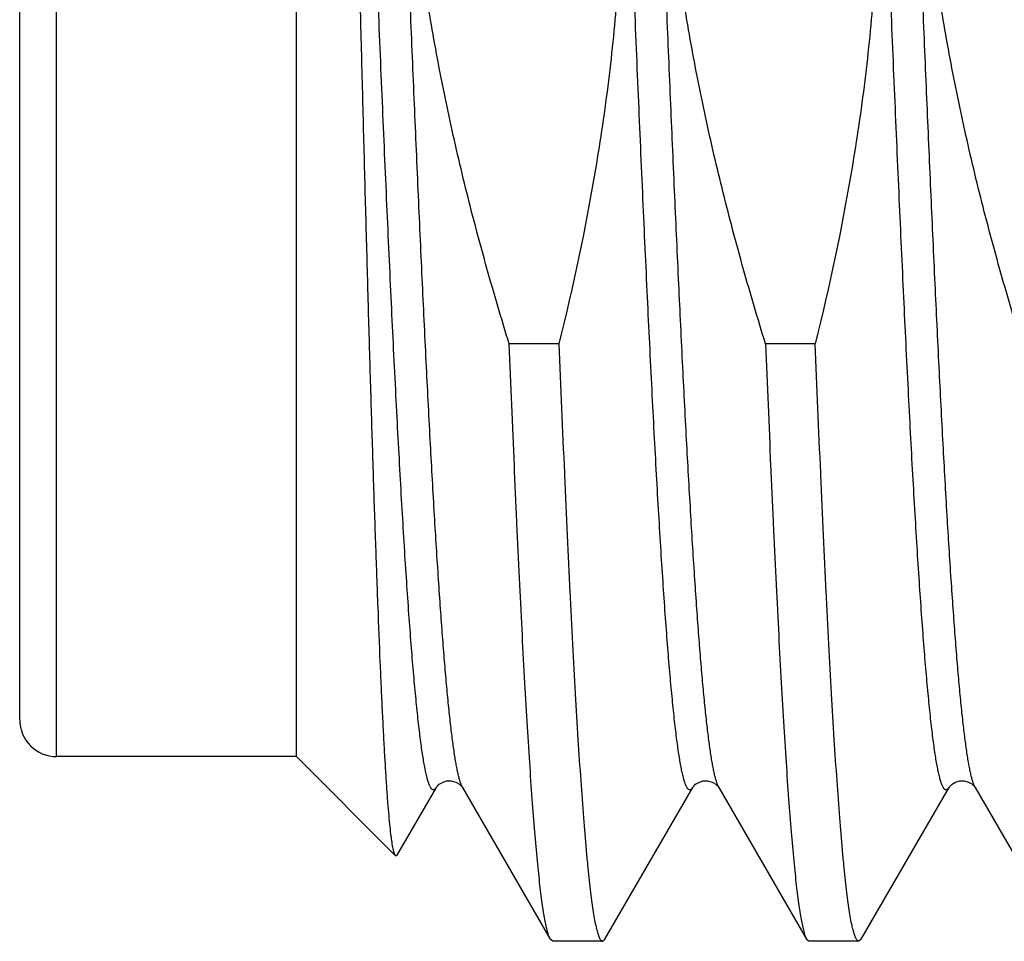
# Model space of a CAD drawing. Header units: inches. Extents: x 0 to 22, y 0 to 17.
# Tile 72 of 114: x 17.3811 to 17.4878, y 9.0188 to 9.1186. Entities that reach past the tile are written whole.
import ezdxf

# ---------------------------------------------------------------- set-up
doc = ezdxf.new("R2010")
doc.units = ezdxf.units.IN
doc.header["$LTSCALE"] = 1.21
doc.header["$MEASUREMENT"] = 0
doc.layers.get('0').update_dxf_attribs({"linetype": 'CONTINUOUS'})

msp = doc.modelspace()

# ---------------------------------------------------------------- linework, layer by layer
at = {"color": 7, "linetype": 'CONTINUOUS'}
for p, q in [((17.3810689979, 9.0427681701), (17.3810689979, 9.1652330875)), ((17.4110689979, 9.0387681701), (17.4110689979, 9.1622597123)), ((17.4395046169, 9.0834792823), (17.4341148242, 9.0834792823)), ((17.4672816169, 9.0834792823), (17.4618918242, 9.0834792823)), ((17.4110689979, 9.0387681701), (17.3850689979, 9.0387681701)), ((17.4217989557, 9.0280382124), (17.4110689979, 9.0387681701)), ((17.4219838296, 9.0281054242), (17.4262195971, 9.0354249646)), ((17.4290526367, 9.0354395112), (17.4290615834, 9.0354246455)), ((17.4290613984, 9.035424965), (17.4385636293, 9.0190020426)), ((17.4444943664, 9.0190020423), (17.4539965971, 9.0354249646)), ((17.4568296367, 9.0354395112), (17.4568385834, 9.0354246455)), ((17.4568383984, 9.035424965), (17.4663406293, 9.0190020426)), ((17.4722713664, 9.0190020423), (17.4817735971, 9.0354249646)), ((17.4846044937, 9.0354429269), (17.4846152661, 9.0354251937)), ((17.4846153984, 9.035424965), (17.4941176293, 9.0190020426)), ((17.4217989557, 9.0280382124), (17.4219838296, 9.0281054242)), ((17.4388341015, 9.0187681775), (17.4385636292, 9.0190020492)), ((17.4442238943, 9.0187681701), (17.4388341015, 9.0187681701)), ((17.4442238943, 9.0187681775), (17.4444943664, 9.019002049)), ((17.4663406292, 9.0190020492), (17.4666111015, 9.0187681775)), ((17.4720008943, 9.0187681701), (17.4666111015, 9.0187681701)), ((17.4722713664, 9.019002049), (17.4720008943, 9.0187681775))]:
    msp.add_line(p, q, dxfattribs=at)
at = {"color": 9, "linetype": 'CONTINUOUS'}
msp.add_line((17.3850689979, 9.0387681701), (17.3850689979, 9.1629279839), dxfattribs=at)
at = {"color": 7, "linetype": 'CONTINUOUS'}
for points in [[(17.4262196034, 9.0354249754), (17.4262408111, 9.0354587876), (17.4263350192, 9.0355795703), (17.4265388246, 9.0357702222), (17.4268787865, 9.0359801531), (17.4273360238, 9.0361282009), (17.4278359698, 9.0361445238), (17.4283424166, 9.0360072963), (17.4287336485, 9.03577687), (17.4289539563, 9.0355704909), (17.4290466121, 9.0354490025), (17.4290526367, 9.0354395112)], [(17.4539966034, 9.0354249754), (17.4540178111, 9.0354587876), (17.4541120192, 9.0355795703), (17.4543158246, 9.0357702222), (17.4546557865, 9.0359801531), (17.4551130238, 9.0361282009), (17.4556129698, 9.0361445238), (17.4561194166, 9.0360072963), (17.4565106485, 9.03577687), (17.4567309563, 9.0355704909), (17.4568236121, 9.0354490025), (17.4568296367, 9.0354395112)], [(17.4817736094, 9.0354249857), (17.4817960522, 9.0354606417), (17.4818933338, 9.035584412), (17.4821068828, 9.0357811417), (17.4824659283, 9.0359955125), (17.4829314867, 9.0361352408), (17.4834099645, 9.0361420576), (17.483876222, 9.0360158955), (17.484245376, 9.0358086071), (17.4844738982, 9.0356081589), (17.4845837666, 9.0354740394), (17.4846044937, 9.0354429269)]]:
    msp.add_lwpolyline(points, dxfattribs=at)
msp.add_arc((17.3850689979, 9.0427681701), 0.004, 180, 270, dxfattribs=at)
for points, knots in [([(17.4448671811, 9.1601604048), (17.4452666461, 9.1569637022), (17.4459146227, 9.1505502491), (17.4464053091, 9.1408940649), (17.4464013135, 9.1312251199), (17.4459059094, 9.121569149), (17.4449382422, 9.1119491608), (17.4430613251, 9.0991978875), (17.4410522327, 9.0897327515), (17.4395046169, 9.0834792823)], [0, 0, 0, 0, 0.1250048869, 0.2500091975, 0.3750133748, 0.5000178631, 0.6250230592, 0.7500291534, 1, 1, 1, 1]), ([(17.4726400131, 9.1601937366), (17.4730401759, 9.156995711), (17.4736894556, 9.1505795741), (17.4741817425, 9.1409192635), (17.4741789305, 9.1312461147), (17.4736842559, 9.1215858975), (17.4727168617, 9.1119616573), (17.470839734, 9.0992047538), (17.4688299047, 9.0897354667), (17.4672816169, 9.0834792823)], [0, 0, 0, 0, 0.1250048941, 0.2500092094, 0.3750133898, 0.5000178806, 0.6250230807, 0.7500291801, 1, 1, 1, 1]), ([(17.4341148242, 9.0834792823), (17.4332773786, 9.0861855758), (17.4316686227, 9.0916189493), (17.4294816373, 9.0998326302), (17.4275502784, 9.1081104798), (17.4259051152, 9.1164502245), (17.4245760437, 9.1248464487), (17.4235900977, 9.1332901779), (17.4229689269, 9.1417685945), (17.4228071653, 9.1474342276), (17.422790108, 9.1502670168)], [0, 0, 0, 0, 0.1250015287, 0.2500025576, 0.3750032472, 0.5000033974, 0.6250030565, 0.7500022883, 0.8750012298, 1, 1, 1, 1]), ([(17.4618918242, 9.0834792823), (17.4610548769, 9.0861839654), (17.4594470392, 9.0916140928), (17.4572611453, 9.0998228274), (17.455330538, 9.1080956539), (17.4536857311, 9.116430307), (17.4523565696, 9.1248213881), (17.4513700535, 9.1332599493), (17.4507478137, 9.1417332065), (17.4505850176, 9.1473954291), (17.4505673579, 9.150226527)], [0, 0, 0, 0, 0.1250015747, 0.2500026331, 0.3750033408, 0.5000034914, 0.6250031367, 0.7500023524, 0.8750012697, 1, 1, 1, 1]), ([(17.4896688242, 9.0834792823), (17.488831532, 9.0861850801), (17.4872230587, 9.0916174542), (17.4850364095, 9.0998296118), (17.4831052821, 9.1081059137), (17.4814602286, 9.1164440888), (17.4801311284, 9.1248387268), (17.4791450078, 9.133280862), (17.4785235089, 9.1417576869), (17.478361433, 9.1474222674), (17.4783441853, 9.1502545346)], [0, 0, 0, 0, 0.1250015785, 0.2500026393, 0.3750033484, 0.5000034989, 0.625003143, 0.7500023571, 0.8750012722, 1, 1, 1, 1]), ([(17.4217989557, 9.0280382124), (17.4217880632, 9.0280491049), (17.4217666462, 9.0280761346), (17.4217376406, 9.0281251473), (17.421708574, 9.0281866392), (17.4216668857, 9.0282927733), (17.4216163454, 9.0284579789), (17.4215585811, 9.0286948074), (17.4215005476, 9.0289820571), (17.4214422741, 9.0293196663), (17.4213838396, 9.0297075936), (17.4213014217, 9.0303245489), (17.4212003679, 9.0312207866), (17.4210838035, 9.0324452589), (17.4209667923, 9.0338662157), (17.4208493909, 9.0354813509), (17.420731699, 9.0372880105), (17.4206137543, 9.0392831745), (17.4204955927, 9.0414634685), (17.4203772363, 9.0438251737), (17.4202586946, 9.0463642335), (17.4200955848, 9.0500911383), (17.4198932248, 9.0551575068), (17.4196560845, 9.0617008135), (17.4194181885, 9.0688276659), (17.4191795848, 9.0764871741), (17.4189403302, 9.0846242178), (17.4187004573, 9.093179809), (17.4184599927, 9.1020914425), (17.4182189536, 9.1112936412), (17.4180593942, 9.1175180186), (17.4179792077, 9.1206674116)], [0, 0, 0, 0, 0.0004981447, 0.0011083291, 0.0018390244, 0.0026951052, 0.0047939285, 0.0074190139, 0.0105763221, 0.0142686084, 0.0184971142, 0.0232618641, 0.0343962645, 0.0476605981, 0.0630367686, 0.0805017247, 0.1000281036, 0.1215839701, 0.1451337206, 0.170637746, 0.1980525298, 0.2273312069, 0.2912737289, 0.362018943, 0.4390674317, 0.5218701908, 0.6098323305, 0.7023169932, 0.7986497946, 0.8981218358, 1, 1, 1, 1]), ([(17.4385636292, 9.0190020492), (17.4385381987, 9.0190460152), (17.4384883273, 9.019145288), (17.4384195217, 9.0193123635), (17.4383505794, 9.0195099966), (17.4382528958, 9.0198331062), (17.4381335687, 9.0203146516), (17.4379965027, 9.0209851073), (17.4378590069, 9.0217767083), (17.4377211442, 9.0226887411), (17.4375830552, 9.0237204), (17.4374447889, 9.0248707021), (17.4373063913, 9.0261385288), (17.4371142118, 9.0280596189), (17.4368770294, 9.0307449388), (17.43660153, 9.0343005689), (17.4363255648, 9.0382889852), (17.4360492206, 9.0426944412), (17.4357726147, 9.0474995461), (17.435495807, 9.0526853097), (17.4352188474, 9.0582312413), (17.4349417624, 9.0641154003), (17.4345638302, 9.0725686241), (17.4342933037, 9.0790585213), (17.4341148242, 9.0834792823)], [0, 0, 0, 0, 0.0023548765, 0.0051419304, 0.00837305, 0.0120554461, 0.0207889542, 0.0313619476, 0.0437787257, 0.0580358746, 0.0741254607, 0.0920353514, 0.1117511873, 0.1332552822, 0.1815485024, 0.2367342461, 0.298600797, 0.3669081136, 0.4413894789, 0.5217530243, 0.6076829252, 0.6988414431, 0.7948685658, 1, 1, 1, 1]), ([(17.4395046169, 9.0834792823), (17.4396934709, 9.0788015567), (17.4399797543, 9.0719453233), (17.440381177, 9.0630313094), (17.4406749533, 9.0568648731), (17.4409685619, 9.0510851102), (17.4412619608, 9.0457177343), (17.4415550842, 9.0407866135), (17.4418478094, 9.036313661), (17.442140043, 9.0323187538), (17.4423915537, 9.0292973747), (17.4425953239, 9.0271328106), (17.4427421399, 9.0257023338), (17.44288881, 9.0244031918), (17.4430353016, 9.0232368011), (17.4431815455, 9.0222044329), (17.4433274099, 9.0213071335), (17.4434728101, 9.02054584), (17.4435993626, 9.0199979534), (17.4437029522, 9.0196293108), (17.4437760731, 9.0194032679), (17.4438490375, 9.0192115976), (17.4439218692, 9.019054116), (17.4439945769, 9.0189306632), (17.4440588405, 9.0188513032), (17.4441112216, 9.0188073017), (17.4441484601, 9.0187848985), (17.4441860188, 9.0187712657), (17.4442115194, 9.0187681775), (17.4442238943, 9.0187681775)], [0, 0, 0, 0, 0.2158126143, 0.3163377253, 0.4113403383, 0.5003991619, 0.5831201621, 0.6591378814, 0.7281175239, 0.7897567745, 0.8437878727, 0.8678769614, 0.8899805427, 0.9100764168, 0.9281449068, 0.9441702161, 0.9581400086, 0.9700478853, 0.9798945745, 0.9840495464, 0.987696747, 0.9908427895, 0.9934990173, 0.9956849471, 0.9974364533, 0.9981709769, 0.9988286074, 0.9994295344, 1, 1, 1, 1]), ([(17.4618918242, 9.0834792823), (17.4620703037, 9.0790585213), (17.4623408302, 9.0725686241), (17.4627187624, 9.0641154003), (17.4629958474, 9.0582312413), (17.463272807, 9.0526853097), (17.4635496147, 9.0474995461), (17.4638262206, 9.0426944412), (17.4641025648, 9.0382889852), (17.46437853, 9.0343005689), (17.4646540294, 9.0307449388), (17.4648912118, 9.0280596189), (17.4650833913, 9.0261385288), (17.4652217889, 9.0248707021), (17.4653600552, 9.0237204), (17.4654981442, 9.0226887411), (17.4656360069, 9.0217767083), (17.4657735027, 9.0209851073), (17.4659105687, 9.0203146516), (17.4660298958, 9.0198331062), (17.4661275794, 9.0195099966), (17.4661965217, 9.0193123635), (17.4662653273, 9.019145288), (17.4663151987, 9.0190460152), (17.4663406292, 9.0190020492)], [0, 0, 0, 0, 0.2051314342, 0.3011585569, 0.3923170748, 0.4782469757, 0.5586105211, 0.6330918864, 0.701399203, 0.7632657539, 0.8184514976, 0.8667447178, 0.8882488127, 0.9079646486, 0.9258745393, 0.9419641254, 0.9562212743, 0.9686380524, 0.9792110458, 0.9879445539, 0.99162695, 0.9948580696, 0.9976451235, 1, 1, 1, 1]), ([(17.4720008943, 9.0187681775), (17.4719885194, 9.0187681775), (17.4719630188, 9.0187712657), (17.4719254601, 9.0187848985), (17.4718882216, 9.0188073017), (17.4718358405, 9.0188513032), (17.4717715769, 9.0189306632), (17.4716988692, 9.019054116), (17.4716260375, 9.0192115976), (17.4715530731, 9.0194032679), (17.4714799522, 9.0196293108), (17.4713763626, 9.0199979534), (17.4712498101, 9.02054584), (17.4711044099, 9.0213071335), (17.4709585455, 9.0222044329), (17.4708123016, 9.0232368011), (17.47066581, 9.0244031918), (17.4705191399, 9.0257023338), (17.4703723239, 9.0271328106), (17.4701685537, 9.0292973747), (17.469917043, 9.0323187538), (17.4696248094, 9.036313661), (17.4693320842, 9.0407866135), (17.4690389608, 9.0457177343), (17.4687455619, 9.0510851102), (17.4684519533, 9.0568648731), (17.468158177, 9.0630313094), (17.4677567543, 9.0719453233), (17.4674704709, 9.0788015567), (17.4672816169, 9.0834792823)], [0, 0, 0, 0, 0.0005704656, 0.0011713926, 0.0018290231, 0.0025635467, 0.0043150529, 0.0065009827, 0.0091572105, 0.012303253, 0.0159504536, 0.0201054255, 0.0299521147, 0.0418599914, 0.0558297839, 0.0718550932, 0.0899235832, 0.1100194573, 0.1321230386, 0.1562121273, 0.2102432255, 0.2718824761, 0.3408621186, 0.4168798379, 0.4996008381, 0.5886596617, 0.6836622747, 0.7841873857, 1, 1, 1, 1])]:
    msp.add_open_spline(points, degree=3, knots=knots, dxfattribs=at)
at = {"color": 9, "linetype": 'CONTINUOUS'}
for points, knots in [([(17.4262195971, 9.0354249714), (17.4262006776, 9.0353922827), (17.4261632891, 9.0353330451), (17.4261023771, 9.0352570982), (17.4260409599, 9.0352013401), (17.4259783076, 9.0351659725), (17.4259139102, 9.035152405), (17.4258493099, 9.0351621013), (17.4257863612, 9.0351939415), (17.4257248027, 9.0352463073), (17.4256638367, 9.0353188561), (17.4256030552, 9.0354116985), (17.4255422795, 9.0355249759), (17.425455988, 9.0357150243), (17.4253507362, 9.0360059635), (17.4252301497, 9.0364184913), (17.4251091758, 9.0369129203), (17.4249878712, 9.0374889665), (17.4248663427, 9.0381463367), (17.4247446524, 9.0388845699), (17.4246228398, 9.0397031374), (17.4245009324, 9.040601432), (17.4243789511, 9.0415787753), (17.4242103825, 9.0430371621), (17.4240018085, 9.0450520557), (17.4237588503, 9.0476960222), (17.4235155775, 9.0506344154), (17.4232720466, 9.0538582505), (17.4230283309, 9.0573576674), (17.4227844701, 9.0611219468), (17.4225404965, 9.0651395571), (17.4222964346, 9.0693981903), (17.4220522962, 9.0738847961), (17.4217199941, 9.0802821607), (17.4213077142, 9.0887403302), (17.4208218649, 9.0993701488), (17.4203356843, 9.1105439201), (17.4198492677, 9.1221247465), (17.4193627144, 9.133970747), (17.4188761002, 9.1459367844), (17.418550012, 9.1539378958), (17.4183859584, 9.1579339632)], [0, 0, 0, 0, 0.0009161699, 0.0016962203, 0.0023549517, 0.0029170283, 0.0034215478, 0.0039213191, 0.0044705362, 0.0051109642, 0.0058693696, 0.0067618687, 0.0077982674, 0.0089847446, 0.0118221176, 0.0152933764, 0.0194068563, 0.0241660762, 0.0295714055, 0.035621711, 0.0423143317, 0.0496455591, 0.0576110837, 0.0662055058, 0.0852570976, 0.1067462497, 0.1306100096, 0.1567773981, 0.1851697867, 0.2157013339, 0.2482794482, 0.2828051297, 0.3191732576, 0.3572728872, 0.4381964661, 0.5245879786, 0.6153916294, 0.7094973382, 0.8057542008, 0.9029848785, 1, 1, 1, 1]), ([(17.4539965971, 9.0354249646), (17.4539776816, 9.0353922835), (17.4539402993, 9.0353330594), (17.453879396, 9.0352571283), (17.4538179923, 9.0352013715), (17.4537553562, 9.0351659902), (17.4536909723, 9.035152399), (17.4536263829, 9.0351620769), (17.4535634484, 9.0351938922), (17.4535018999, 9.0352462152), (17.4534409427, 9.0353187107), (17.4533801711, 9.0354114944), (17.4533194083, 9.0355247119), (17.4532331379, 9.0357146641), (17.4531279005, 9.0360054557), (17.4530073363, 9.0364177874), (17.4528863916, 9.0369119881), (17.4527651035, 9.0374877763), (17.4526436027, 9.0381448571), (17.4525219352, 9.038882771), (17.4524001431, 9.0397009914), (17.4522782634, 9.0405989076), (17.452156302, 9.0415758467), (17.4519877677, 9.0430336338), (17.4517792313, 9.0450477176), (17.4515363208, 9.0476906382), (17.4512930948, 9.0506278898), (17.4510496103, 9.0538504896), (17.4508059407, 9.0573485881), (17.4505621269, 9.0611114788), (17.4503182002, 9.0651276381), (17.450074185, 9.0693847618), (17.4498300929, 9.0738698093), (17.4494978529, 9.0802650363), (17.4490856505, 9.0887204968), (17.4485998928, 9.0993470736), (17.4481138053, 9.1105176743), (17.4476274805, 9.1220954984), (17.4471410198, 9.1339387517), (17.4466544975, 9.145902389), (17.4463284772, 9.1539020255), (17.4461644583, 9.1578974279)], [0, 0, 0, 0, 0.000916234, 0.0016963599, 0.0023552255, 0.0029174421, 0.0034220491, 0.0039218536, 0.0044710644, 0.0051114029, 0.0058696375, 0.0067619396, 0.007798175, 0.0089845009, 0.0118213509, 0.015292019, 0.0194049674, 0.0241634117, 0.0295680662, 0.0356175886, 0.042309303, 0.0496397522, 0.0576042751, 0.0661977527, 0.0852472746, 0.1067343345, 0.1305959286, 0.1567610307, 0.1851510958, 0.2156804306, 0.2482564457, 0.2827801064, 0.3191463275, 0.3572443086, 0.43816553, 0.5245560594, 0.6153607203, 0.7094696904, 0.8057325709, 0.902972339, 1, 1, 1, 1]), ([(17.4817735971, 9.0354249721), (17.4817546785, 9.0353922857), (17.4817172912, 9.0353330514), (17.4816563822, 9.0352571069), (17.4815949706, 9.0352013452), (17.4815323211, 9.0351659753), (17.4814679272, 9.0351524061), (17.4814033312, 9.0351620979), (17.4813403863, 9.0351939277), (17.4812788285, 9.0352462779), (17.4812178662, 9.0353188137), (17.4811570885, 9.0354116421), (17.4810963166, 9.0355249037), (17.48101003, 9.0357149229), (17.4809047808, 9.0360058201), (17.4807842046, 9.0364182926), (17.4806632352, 9.0369126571), (17.4805419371, 9.0374886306), (17.4804204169, 9.0381459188), (17.480298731, 9.0388840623), (17.4801769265, 9.0397025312), (17.4800550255, 9.0406007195), (17.4799330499, 9.0415779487), (17.4797644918, 9.0430361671), (17.4795559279, 9.0450508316), (17.4793129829, 9.047694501), (17.4790697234, 9.0506325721), (17.4788262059, 9.05385606), (17.4785825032, 9.0573551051), (17.4783386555, 9.0611189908), (17.478094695, 9.0651361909), (17.4778506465, 9.069394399), (17.4776065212, 9.0738805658), (17.4772742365, 9.0802773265), (17.4768619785, 9.0887347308), (17.4763761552, 9.0993636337), (17.4758900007, 9.1105365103), (17.4754036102, 9.1221164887), (17.4749170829, 9.133961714), (17.4744304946, 9.1459270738), (17.4741044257, 9.1539277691), (17.4739403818, 9.157923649)], [0, 0, 0, 0, 0.0009161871, 0.0016962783, 0.0023550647, 0.0029171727, 0.0034217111, 0.0039214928, 0.004470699, 0.0051110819, 0.0058694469, 0.0067619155, 0.0077982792, 0.0089846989, 0.0118218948, 0.0152930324, 0.0194063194, 0.0241653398, 0.0295704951, 0.035620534, 0.0423129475, 0.0496439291, 0.0576091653, 0.0662033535, 0.0852543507, 0.1067428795, 0.1306060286, 0.1567728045, 0.1851645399, 0.2156954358, 0.2482729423, 0.2827980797, 0.3191656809, 0.3572648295, 0.4381877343, 0.5245789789, 0.615382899, 0.7094895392, 0.8057480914, 0.9029813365, 1, 1, 1, 1]), ([(17.4290613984, 9.0354249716), (17.4290204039, 9.0354957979), (17.4289412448, 9.0356620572), (17.4288344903, 9.0359489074), (17.4287273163, 9.0363002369), (17.4286198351, 9.0367159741), (17.4285121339, 9.037196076), (17.428404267, 9.0377403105), (17.4282962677, 9.0383483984), (17.4281456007, 9.0392848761), (17.4279599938, 9.0406128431), (17.4277450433, 9.0423931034), (17.4275296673, 9.0444176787), (17.4273139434, 9.0466817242), (17.4270979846, 9.0491798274), (17.4268818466, 9.0519059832), (17.4266655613, 9.0548536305), (17.4263678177, 9.0592051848), (17.4259995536, 9.0651410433), (17.4255692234, 9.0728187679), (17.4251383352, 9.0811803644), (17.4247070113, 9.0901452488), (17.4242753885, 9.0996270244), (17.4238435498, 9.1095342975), (17.4234115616, 9.1197715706), (17.422832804, 9.1337938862), (17.4224033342, 9.1443929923), (17.4221136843, 9.1514911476)], [0, 0, 0, 0, 0.0021096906, 0.0047336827, 0.0078861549, 0.0115742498, 0.0158015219, 0.0205689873, 0.0258763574, 0.0317224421, 0.0450209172, 0.0604405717, 0.0779490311, 0.0975073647, 0.1190709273, 0.1425894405, 0.1680074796, 0.1952649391, 0.2550340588, 0.3213261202, 0.3935059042, 0.4708807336, 0.5527070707, 0.6381981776, 0.726531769, 0.8168578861, 1, 1, 1, 1]), ([(17.4846152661, 9.0354252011), (17.4845742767, 9.035496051), (17.4844951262, 9.0356623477), (17.484388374, 9.0359492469), (17.4842812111, 9.0363006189), (17.4841737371, 9.0367163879), (17.4840660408, 9.0371965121), (17.483958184, 9.03774076), (17.4838501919, 9.0383488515), (17.4836995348, 9.0392853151), (17.4835139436, 9.0406132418), (17.4832990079, 9.0423934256), (17.4830836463, 9.0444178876), (17.4828679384, 9.0466817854), (17.4826519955, 9.049179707), (17.4824358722, 9.0519056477), (17.4822196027, 9.0548530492), (17.4819218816, 9.0592042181), (17.4815536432, 9.0651395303), (17.4811233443, 9.0728165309), (17.4806924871, 9.0811773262), (17.4802611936, 9.0901413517), (17.4798296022, 9.0996222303), (17.4793977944, 9.1095285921), (17.4789658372, 9.1197649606), (17.4783871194, 9.1337861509), (17.4779576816, 9.1443844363), (17.4776680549, 9.1514820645)], [0, 0, 0, 0, 0.002110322, 0.0047348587, 0.0078879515, 0.011576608, 0.015804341, 0.020572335, 0.0258801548, 0.0317266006, 0.045025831, 0.0604460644, 0.0779549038, 0.0975135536, 0.1190773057, 0.1425958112, 0.1680137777, 0.1952710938, 0.2550395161, 0.3213306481, 0.3935093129, 0.4708828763, 0.5527080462, 0.6381981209, 0.7265309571, 0.8168567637, 1, 1, 1, 1]), ([(17.4568383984, 9.0354249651), (17.4567974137, 9.0354957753), (17.4567182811, 9.0356619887), (17.4566115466, 9.0359487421), (17.4565043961, 9.0362999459), (17.4563969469, 9.0367155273), (17.4562892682, 9.0371954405), (17.4561814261, 9.0377394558), (17.4560734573, 9.0383472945), (17.4559228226, 9.0392833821), (17.4557372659, 9.0406107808), (17.455522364, 9.0423902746), (17.4553070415, 9.0444139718), (17.4550913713, 9.046677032), (17.4548754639, 9.0491740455), (17.4546593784, 9.0518990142), (17.454443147, 9.0548453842), (17.4541454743, 9.0591950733), (17.4537773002, 9.065128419), (17.4533470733, 9.0728029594), (17.4529162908, 9.0811611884), (17.4524850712, 9.0901225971), (17.4520535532, 9.0996008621), (17.4516218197, 9.1095046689), (17.451189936, 9.119738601), (17.4506113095, 9.1337569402), (17.4501819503, 9.1443531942), (17.4498923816, 9.1514495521)], [0, 0, 0, 0, 0.0021099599, 0.0047340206, 0.0078864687, 0.0115746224, 0.0158017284, 0.0205689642, 0.0258761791, 0.0317218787, 0.0450195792, 0.0604380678, 0.0779452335, 0.0975021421, 0.1190639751, 0.1425806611, 0.1679968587, 0.1952522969, 0.2550173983, 0.3213055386, 0.3934820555, 0.4708544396, 0.552679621, 0.6381713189, 0.7265075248, 0.8168387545, 1, 1, 1, 1])]:
    msp.add_open_spline(points, degree=3, knots=knots, dxfattribs=at)

doc.saveas('drawing.dxf')
